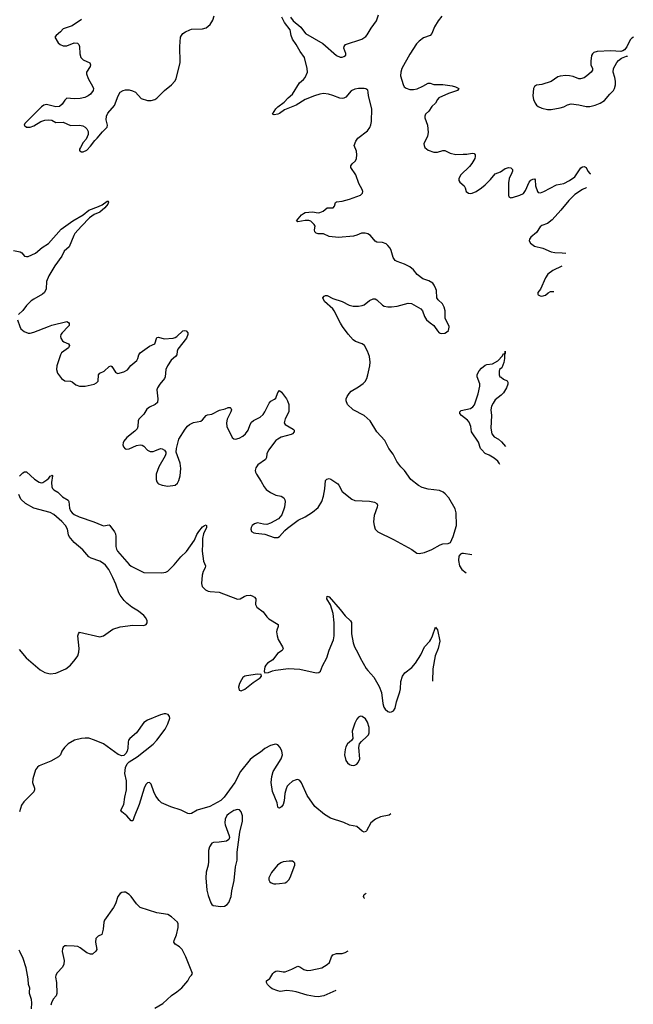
# Model space of a CAD drawing. Header units: inches. Extents: x 1305449 to 1407403, y 744709 to 841554.
# Tile 82 of 114: x 1394636 to 1401326, y 782614 to 793341. Entities that reach past the tile are written whole.
import ezdxf

# ---------------------------------------------------------------- set-up
doc = ezdxf.new("R2010")
doc.units = ezdxf.units.IN
doc.header["$MEASUREMENT"] = 0
for name, color, linetype in [('B3798', 7, 'Continuous'), ('B3799', 7, 'Continuous'), ('B4709', 7, 'Continuous')]:
    doc.layers.add(name, color=color, linetype=linetype)

msp = doc.modelspace()

# ---------------------------------------------------------------- linework, layer by layer
at = {"layer": 'B3798', "color": 6}
for points, elevation in [([(1394639, 790000), (1394650, 789972), (1394684, 789944), (1394730, 789925), (1394750, 789925), (1394790, 789938), (1394951, 790000)], 1000), ([(1395165, 790000), (1395099, 789930), (1395085, 789910), (1395081, 789890), (1395084, 789870), (1395102, 789842), (1395116, 789830), (1395167, 789810), (1395181, 789790), (1395170, 789766), (1395093, 789710), (1395082, 789690), (1395043, 789570), (1395039, 789530), (1395049, 789490), (1395091, 789430), (1395130, 789405), (1395190, 789404), (1395210, 789397), (1395250, 789364), (1395290, 789350), (1395350, 789350), (1395450, 789371), (1395475, 789385), (1395490, 789404), (1395496, 789470), (1395509, 789491), (1395558, 789510), (1395610, 789564), (1395630, 789571), (1395642, 789562), (1395682, 789502), (1395690, 789493), (1395708, 789488), (1395770, 789504), (1395810, 789526), (1395847, 789573), (1395913, 789627), (1395925, 789650), (1395934, 789690), (1395949, 789711), (1396050, 789783), (1396109, 789811), (1396130, 789880), (1396150, 789881), (1396210, 789864), (1396308, 789872), (1396330, 789878), (1396351, 789889), (1396416, 789950), (1396430, 789954), (1396450, 789951), (1396469, 789930), (1396470, 789910), (1396456, 789870), (1396362, 789750), (1396352, 789730), (1396350, 789690), (1396334, 789670), (1396286, 789630), (1396247, 789570), (1396228, 789528), (1396222, 789450), (1396216, 789430), (1396163, 789370), (1396140, 789330), (1396133, 789307), (1396141, 789210), (1396137, 789170), (1396112, 789150), (1396050, 789121), (1396023, 789097), (1395990, 789044), (1395935, 788990), (1395928, 788970), (1395925, 788910), (1395916, 788884), (1395890, 788857), (1395803, 788790), (1395771, 788750), (1395763, 788730), (1395760, 788710), (1395767, 788687), (1395787, 788667), (1395802, 788662), (1395830, 788666), (1395910, 788701), (1395950, 788710), (1395970, 788706), (1395990, 788695), (1396030, 788652), (1396058, 788638), (1396090, 788637), (1396110, 788642), (1396170, 788668), (1396190, 788666), (1396215, 788650), (1396229, 788629), (1396230, 788610), (1396224, 788590), (1396154, 788470), (1396124, 788390), (1396124, 788330), (1396130, 788305), (1396141, 788290), (1396150, 788283), (1396189, 788269), (1396250, 788260), (1396330, 788270), (1396356, 788290), (1396370, 788320), (1396384, 788370), (1396393, 788450), (1396384, 788510), (1396341, 788630), (1396345, 788670), (1396373, 788770), (1396440, 788880), (1396466, 788914), (1396488, 788932), (1396530, 788951), (1396610, 788967), (1396630, 788981), (1396670, 789030), (1396683, 789037), (1396730, 789043), (1396813, 789087), (1396878, 789102), (1396910, 789115), (1396930, 789116), (1396937, 789110), (1396944, 789090), (1396939, 789070), (1396897, 788990), (1396890, 788950), (1396894, 788910), (1396951, 788790), (1396970, 788774), (1396990, 788769), (1397030, 788780), (1397070, 788803), (1397099, 788830), (1397126, 788870), (1397148, 788932), (1397164, 788956), (1397187, 788973), (1397258, 789010), (1397290, 789039), (1397310, 789069), (1397357, 789163), (1397375, 789185), (1397414, 789206), (1397430, 789219), (1397450, 789279), (1397470, 789302), (1397490, 789284), (1397544, 789210), (1397556, 789190), (1397569, 789150), (1397569, 789070), (1397530, 788991), (1397518, 788950), (1397532, 788930), (1397619, 788879), (1397629, 788870), (1397630, 788850), (1397612, 788830), (1397597, 788823), (1397488, 788792), (1397450, 788772), (1397430, 788756), (1397347, 788650), (1397329, 788610), (1397327, 788570), (1397315, 788550), (1397232, 788490), (1397210, 788459), (1397202, 788430), (1397206, 788410), (1397217, 788390), (1397269, 788309), (1397300, 788250), (1397323, 788223), (1397370, 788188), (1397430, 788162), (1397488, 788148), (1397516, 788130), (1397526, 788110), (1397530, 788090), (1397524, 788030), (1397493, 787947), (1397477, 787923), (1397456, 787904), (1397370, 787855), (1397330, 787842), (1397295, 787845), (1397230, 787859), (1397195, 787850), (1397171, 787830), (1397159, 787810), (1397155, 787790), (1397165, 787765), (1397190, 787750), (1397210, 787746), (1397310, 787735), (1397410, 787700), (1397450, 787700), (1397470, 787710), (1397526, 787774), (1397557, 787803), (1397672, 787888), (1397750, 787926), (1397830, 787974), (1397890, 788028), (1397929, 788090), (1397948, 788148), (1397963, 788230), (1397970, 788321), (1397984, 788336), (1398010, 788341), (1398030, 788336), (1398105, 788285), (1398116, 788270), (1398150, 788202), (1398256, 788116), (1398290, 788104), (1398450, 788096), (1398503, 788083), (1398530, 788070), (1398536, 788050), (1398534, 788030), (1398502, 787938), (1398493, 787870), (1398499, 787830), (1398512, 787792), (1398540, 787760), (1398710, 787679), (1398910, 787570), (1398966, 787530), (1398990, 787525), (1399050, 787537), (1399130, 787567), (1399220, 787620), (1399250, 787629), (1399306, 787634), (1399334, 787646), (1399363, 787710), (1399399, 787830), (1399393, 787970), (1399382, 788010), (1399314, 788130), (1399276, 788176), (1399254, 788194), (1399212, 788212), (1399090, 788227), (1399025, 788245), (1398985, 788265), (1398901, 788330), (1398832, 788430), (1398791, 788470), (1398746, 788526), (1398707, 788607), (1398661, 788670), (1398616, 788756), (1398528, 788850), (1398456, 788970), (1398390, 789028), (1398271, 789090), (1398210, 789150), (1398195, 789190), (1398196, 789210), (1398205, 789235), (1398227, 789270), (1398250, 789294), (1398330, 789342), (1398381, 789379), (1398401, 789399), (1398419, 789430), (1398433, 789470), (1398454, 789570), (1398456, 789610), (1398449, 789670), (1398429, 789729), (1398394, 789790), (1398370, 789811), (1398296, 789836), (1398270, 789852), (1398216, 789916), (1398157, 790000)], 1000), ([(1399158, 790000), (1399192, 789950), (1399210, 789930), (1399230, 789921), (1399270, 789924), (1399290, 789935), (1399310, 789954), (1399320, 789990), (1399318, 790000)], 1000), ([(1399871, 788493), (1399862, 788510), (1399847, 788530), (1399810, 788563), (1399756, 788596), (1399710, 788616), (1399670, 788657), (1399661, 788670), (1399639, 788739), (1399561, 788850), (1399554, 788910), (1399536, 788956), (1399517, 788977), (1399451, 789030), (1399435, 789050), (1399435, 789070), (1399450, 789082), (1399550, 789104), (1399578, 789122), (1399594, 789146), (1399634, 789266), (1399652, 789350), (1399652, 789372), (1399623, 789450), (1399623, 789470), (1399630, 789490), (1399645, 789515), (1399670, 789544), (1399710, 789577), (1399730, 789586), (1399790, 789593), (1399850, 789626), (1399900, 789680), (1399910, 789705), (1399918, 789702), (1399929, 789711), (1399930, 789731), (1399930, 789706), (1399922, 789698), (1399923, 789650), (1399915, 789605), (1399892, 789548), (1399867, 789530), (1399862, 789510), (1399862, 789470), (1399871, 789451), (1399886, 789446), (1399910, 789425), (1399950, 789405), (1399957, 789390), (1399958, 789370), (1399945, 789330), (1399910, 789274), (1399886, 789250), (1399821, 789199), (1399797, 789163), (1399780, 789130), (1399773, 789090), (1399779, 789030), (1399773, 788890), (1399785, 788830), (1399810, 788797), (1399856, 788770), (1399890, 788743), (1399933, 788690)], 900), ([(1394633, 788367), (1394670, 788404), (1394690, 788416), (1394710, 788416), (1394796, 788336), (1394850, 788301), (1394870, 788295), (1394890, 788298), (1394934, 788326), (1394955, 788345), (1394970, 788367), (1394985, 788375), (1394990, 788383), (1394994, 788370), (1394983, 788297), (1394987, 788250), (1394993, 788233), (1395010, 788217), (1395053, 788193), (1395103, 788143), (1395165, 788105), (1395172, 788092), (1395180, 788020), (1395192, 787990), (1395208, 787968), (1395230, 787949), (1395283, 787923), (1395445, 787870), (1395530, 787833), (1395550, 787827), (1395610, 787836), (1395619, 787830), (1395670, 787763), (1395681, 787741), (1395686, 787710), (1395683, 787603), (1395691, 787571), (1395704, 787550), (1395830, 787404), (1395850, 787389), (1395990, 787317), (1396186, 787314), (1396230, 787322), (1396250, 787332), (1396319, 787401), (1396392, 787490), (1396453, 787547), (1396543, 787670), (1396569, 787731), (1396590, 787765), (1396630, 787814), (1396650, 787829), (1396670, 787836), (1396674, 787830), (1396673, 787810), (1396639, 787741), (1396630, 787690), (1396631, 787630), (1396624, 787550), (1396641, 787441), (1396662, 787390), (1396658, 787370), (1396635, 787330), (1396624, 787290), (1396617, 787197), (1396626, 787166), (1396662, 787130), (1396690, 787116), (1396711, 787111), (1396810, 787105), (1397010, 787026), (1397041, 787030), (1397083, 787057), (1397110, 787067), (1397150, 787071), (1397170, 787065), (1397195, 787050), (1397209, 787030), (1397208, 786970), (1397222, 786942), (1397290, 786890), (1397330, 786836), (1397353, 786813), (1397455, 786750), (1397455, 786730), (1397439, 786690), (1397437, 786670), (1397443, 786630), (1397455, 786590), (1397502, 786510), (1397508, 786490), (1397499, 786470), (1397446, 786434), (1397395, 786365), (1397337, 786330), (1397318, 786310), (1397308, 786290), (1397304, 786264), (1397302, 786242), (1397307, 786226), (1397349, 786229), (1397393, 786247), (1397426, 786254), (1397568, 786272), (1397690, 786265), (1397870, 786226), (1397897, 786230), (1397915, 786245), (1397938, 786302), (1397986, 786390), (1398009, 786471), (1398057, 786583), (1398065, 786630), (1398065, 786770), (1398055, 786870), (1398025, 786965), (1397986, 787030), (1397990, 787061), (1398010, 787052), (1398130, 786916), (1398186, 786846), (1398242, 786790), (1398253, 786773), (1398254, 786650), (1398272, 786552), (1398286, 786510), (1398324, 786444), (1398347, 786387), (1398414, 786274), (1398431, 786251), (1398498, 786178), (1398556, 786076), (1398582, 786010), (1398595, 785890), (1398605, 785850), (1398620, 785830), (1398650, 785805), (1398670, 785798), (1398690, 785799), (1398710, 785810), (1398730, 785841), (1398745, 785910), (1398782, 786018), (1398789, 786051), (1398792, 786130), (1398810, 786190), (1398835, 786225), (1398910, 786283), (1398950, 786329), (1399010, 786422), (1399050, 786508), (1399106, 786570), (1399119, 786590), (1399138, 786630), (1399170, 786721), (1399190, 786692), (1399216, 786570), (1399200, 786490), (1399164, 786410), (1399140, 786270), (1399136, 786136)], 900), ([(1394630, 786478), (1394708, 786388), (1394859, 786259), (1394910, 786228), (1394970, 786216), (1395030, 786223), (1395138, 786270), (1395189, 786310), (1395242, 786370), (1395269, 786410), (1395280, 786450), (1395283, 786490), (1395271, 786629), (1395276, 786650), (1395290, 786669), (1395510, 786617), (1395550, 786630), (1395650, 786702), (1395730, 786727), (1395870, 786745), (1395990, 786740), (1396016, 786750), (1396026, 786770), (1396025, 786790), (1396010, 786824), (1395990, 786849), (1395930, 786898), (1395860, 786940), (1395804, 786984), (1395774, 787014), (1395732, 787070), (1395717, 787097), (1395683, 787190), (1395650, 787264), (1395607, 787350), (1395570, 787398), (1395550, 787417), (1395510, 787442), (1395415, 787475), (1395390, 787490), (1395326, 787566), (1395230, 787644), (1395177, 787710), (1395169, 787730), (1395157, 787790), (1395135, 787830), (1395094, 787874), (1395010, 787950), (1394970, 787971), (1394790, 788018), (1394699, 788070), (1394650, 788118), (1394628, 788168)], 900), ([(1399474, 787526), (1399455, 787525), (1399441, 787519), (1399424, 787496), (1399420, 787450), (1399432, 787390), (1399457, 787350), (1399503, 787313)], 1000), ([(1399564, 787509), (1399474, 787526)], 1000), ([(1398684, 784688), (1398664, 784676), (1398570, 784656), (1398516, 784630), (1398464, 784590), (1398418, 784502), (1398410, 784496), (1398390, 784491), (1398370, 784499), (1398310, 784552), (1398230, 784565), (1398170, 784596), (1398023, 784643), (1397961, 784681), (1397855, 784770), (1397769, 784889), (1397710, 785027), (1397690, 785053), (1397670, 785062), (1397650, 785061), (1397610, 785044), (1397570, 785010), (1397554, 784990), (1397540, 784960), (1397528, 784910), (1397520, 784830), (1397510, 784792), (1397490, 784766), (1397470, 784750), (1397455, 784755), (1397450, 784765), (1397444, 784810), (1397393, 784933), (1397377, 785030), (1397385, 785095), (1397400, 785150), (1397488, 785290), (1397500, 785330), (1397495, 785370), (1397476, 785410), (1397450, 785439), (1397430, 785447), (1397410, 785446), (1397370, 785433), (1397310, 785402), (1397260, 785360), (1397190, 785314), (1397150, 785280), (1397045, 785150), (1396982, 785030), (1396865, 784870), (1396830, 784834), (1396710, 784769), (1396570, 784730), (1396508, 784692), (1396490, 784689), (1396470, 784694), (1396398, 784730), (1396284, 784764), (1396184, 784810), (1396155, 784835), (1396122, 784882), (1396099, 784930), (1396070, 785014), (1396050, 785032), (1396030, 785028), (1396010, 785008), (1395992, 784970), (1395938, 784790), (1395883, 784657), (1395870, 784614), (1395850, 784611), (1395806, 784666), (1395748, 784710), (1395740, 784730), (1395770, 784790), (1395781, 784870), (1395800, 784950), (1395802, 785050), (1395782, 785130), (1395788, 785192), (1395808, 785232), (1395830, 785257), (1395916, 785310), (1396093, 785447), (1396133, 785490), (1396221, 785610), (1396252, 785670), (1396272, 785732), (1396270, 785750), (1396254, 785770), (1396230, 785778), (1396210, 785778), (1396170, 785767), (1396030, 785710), (1395990, 785685), (1395908, 785572), (1395838, 785510), (1395824, 785490), (1395818, 785470), (1395816, 785404), (1395809, 785371), (1395795, 785345), (1395770, 785324), (1395750, 785322), (1395710, 785337), (1395550, 785450), (1395453, 785493), (1395390, 785512), (1395350, 785515), (1395311, 785511), (1395235, 785490), (1395165, 785450), (1395123, 785410), (1395097, 785370), (1395080, 785330), (1395059, 785310), (1394977, 785263), (1394850, 785211), (1394830, 785197), (1394810, 785168), (1394778, 785070), (1394777, 785030), (1394799, 784970), (1394799, 784950), (1394790, 784929), (1394681, 784819), (1394656, 784784), (1394635, 784710)], 900), ([(1396110, 782573), (1396196, 782624), (1396290, 782710), (1396351, 782749), (1396405, 782795), (1396469, 782870), (1396490, 782913), (1396510, 782930), (1396522, 782950), (1396448, 783130), (1396409, 783210), (1396380, 783240), (1396330, 783270), (1396317, 783290), (1396319, 783310), (1396345, 783370), (1396364, 783450), (1396365, 783490), (1396355, 783510), (1396290, 783567), (1396250, 783592), (1396130, 783610), (1395950, 783670), (1395909, 783709), (1395850, 783790), (1395830, 783810), (1395790, 783836), (1395770, 783837), (1395750, 783833), (1395730, 783821), (1395706, 783790), (1395679, 783710), (1395660, 783670), (1395562, 783530), (1395555, 783510), (1395547, 783433), (1395530, 783375), (1395490, 783358), (1395468, 783332), (1395462, 783290), (1395478, 783210), (1395467, 783193), (1395430, 783161), (1395410, 783159), (1395370, 783175), (1395297, 783230), (1395270, 783243), (1395230, 783249), (1395148, 783252), (1395129, 783251), (1395110, 783238), (1395102, 783218), (1395100, 783190), (1395121, 783090), (1395118, 783050), (1395102, 783018), (1395045, 782955), (1395029, 782930), (1395025, 782910), (1395037, 782850), (1395040, 782730), (1395033, 782707), (1395002, 782670), (1394983, 782630), (1394977, 782603)], 1000), ([(1398396, 783766), (1398393, 783770), (1398386, 783790), (1398391, 783809), (1398415, 783826)], 900), ([(1394766, 782566), (1394770, 782630), (1394766, 782666), (1394745, 782730), (1394742, 782750), (1394747, 782790), (1394734, 782830), (1394730, 782890), (1394707, 783010), (1394674, 783114), (1394643, 783183), (1394630, 783202)], 1000), ([(1398083, 782765), (1397952, 782708), (1397890, 782696), (1397850, 782698), (1397770, 782713), (1397650, 782750), (1397610, 782757), (1397550, 782763), (1397475, 782755), (1397450, 782761), (1397390, 782783), (1397370, 782797), (1397339, 782830), (1397328, 782850), (1397328, 782870), (1397365, 782895), (1397397, 782950), (1397410, 782964), (1397430, 782975), (1397450, 782979), (1397510, 782968), (1397530, 782968), (1397604, 782996), (1397670, 783029), (1397690, 783023), (1397733, 782993), (1397770, 782983), (1397810, 782985), (1397930, 783013), (1397990, 783047), (1398015, 783070), (1398035, 783130), (1398050, 783152), (1398090, 783169), (1398150, 783169), (1398183, 783177), (1398218, 783196)], 900)]:
    msp.add_lwpolyline(points, dxfattribs=dict(at, elevation=elevation))
for points, elevation in [([(1397229, 786209), (1397109, 786191), (1397090, 786187), (1397070, 786173), (1397053, 786150), (1397033, 786110), (1397023, 786070), (1397030, 786035), (1397050, 786029), (1397090, 786046), (1397180, 786120), (1397258, 786170), (1397274, 786190), (1397268, 786208)], 900), ([(1398350, 785752), (1398330, 785743), (1398310, 785720), (1398290, 785676), (1398262, 785590), (1398267, 785510), (1398253, 785487), (1398210, 785450), (1398190, 785418), (1398183, 785390), (1398179, 785330), (1398190, 785270), (1398210, 785244), (1398230, 785228), (1398250, 785219), (1398270, 785216), (1398290, 785220), (1398310, 785230), (1398327, 785250), (1398343, 785290), (1398332, 785410), (1398341, 785450), (1398363, 785477), (1398422, 785530), (1398438, 785550), (1398447, 785573), (1398446, 785630), (1398428, 785688), (1398405, 785725), (1398370, 785750)], 900), ([(1397010, 784738), (1396970, 784727), (1396915, 784690), (1396896, 784670), (1396878, 784630), (1396871, 784591), (1396875, 784570), (1396919, 784450), (1396922, 784430), (1396916, 784410), (1396890, 784390), (1396810, 784379), (1396750, 784378), (1396730, 784371), (1396705, 784330), (1396694, 784290), (1396696, 784170), (1396690, 784130), (1396670, 784054), (1396665, 783990), (1396678, 783858), (1396690, 783799), (1396719, 783719), (1396730, 783700), (1396744, 783690), (1396830, 783680), (1396870, 783683), (1396899, 783701), (1396917, 783723), (1396943, 783790), (1396948, 783850), (1396976, 783964), (1396990, 784112), (1397006, 784186), (1397006, 784270), (1397035, 784490), (1397065, 784610), (1397066, 784666), (1397051, 784710), (1397032, 784732)], 1000), ([(1397573, 784173), (1397510, 784165), (1397484, 784156), (1397448, 784130), (1397382, 784050), (1397353, 783990), (1397352, 783970), (1397362, 783950), (1397378, 783938), (1397408, 783928), (1397430, 783925), (1397470, 783929), (1397530, 783939), (1397550, 783948), (1397570, 783970), (1397584, 783996), (1397636, 784130), (1397636, 784150), (1397624, 784164), (1397610, 784172)], 1000)]:
    msp.add_lwpolyline(points, close=True, dxfattribs=dict(at, elevation=elevation))
at = {"layer": 'B3799', "color": 6}
for points, elevation in [([(1395310, 793343), (1395210, 793274), (1395110, 793242), (1395080, 793210), (1395033, 793170), (1395019, 793150), (1395055, 793090), (1395076, 793070), (1395110, 793056), (1395150, 793055), (1395230, 793087), (1395265, 793085), (1395281, 793070), (1395288, 793048), (1395291, 792970), (1395304, 792930), (1395330, 792904), (1395400, 792870), (1395410, 792850), (1395404, 792830), (1395366, 792770), (1395365, 792750), (1395381, 792701), (1395435, 792610), (1395440, 792590), (1395436, 792570), (1395409, 792530), (1395382, 792510), (1395347, 792493), (1395297, 792483), (1395230, 792478), (1395150, 792484), (1395130, 792464), (1395101, 792419), (1395070, 792396), (1395030, 792391), (1394930, 792418), (1394898, 792410), (1394873, 792390), (1394691, 792210), (1394684, 792190), (1394710, 792170), (1394750, 792169), (1394790, 792184), (1394868, 792232), (1394910, 792245), (1394950, 792250), (1394985, 792245), (1395030, 792221), (1395110, 792223), (1395190, 792188), (1395290, 792192), (1395324, 792184), (1395350, 792170), (1395370, 792150), (1395381, 792121), (1395382, 792090), (1395362, 792038), (1395330, 792003), (1395298, 791950), (1395289, 791930), (1395290, 791914), (1395291, 791911), (1395310, 791902), (1395330, 791902), (1395370, 791921), (1395410, 791962), (1395454, 792026), (1395482, 792050), (1395540, 792120), (1395590, 792170), (1395594, 792190), (1395580, 792250), (1395582, 792290), (1395599, 792321), (1395670, 792406), (1395711, 792510), (1395733, 792550), (1395764, 792570), (1395790, 792576), (1395830, 792575), (1395867, 792567), (1395899, 792550), (1395962, 792482), (1396030, 792460), (1396070, 792459), (1396110, 792472), (1396130, 792484), (1396215, 792570), (1396293, 792630), (1396329, 792671), (1396342, 792698), (1396384, 792876), (1396383, 793050), (1396391, 793149), (1396399, 793170), (1396416, 793190), (1396443, 793210), (1396490, 793232), (1396510, 793237), (1396630, 793241), (1396668, 793252), (1396712, 793288), (1396743, 793337), (1396757, 793383)], 1100), ([(1399318, 790000), (1399315, 790010), (1399284, 790064), (1399275, 790090), (1399273, 790170), (1399265, 790210), (1399246, 790246), (1399198, 790290), (1399184, 790310), (1399179, 790390), (1399174, 790410), (1399155, 790450), (1399139, 790470), (1399097, 790497), (1399030, 790518), (1398970, 790564), (1398930, 790615), (1398890, 790647), (1398830, 790677), (1398750, 790705), (1398730, 790718), (1398707, 790750), (1398687, 790827), (1398675, 790850), (1398650, 790881), (1398630, 790898), (1398592, 790912), (1398530, 790916), (1398510, 790928), (1398461, 790990), (1398430, 791009), (1398404, 791016), (1398364, 791016), (1398310, 790992), (1398276, 790984), (1398111, 790969), (1398010, 790980), (1397950, 791009), (1397890, 791006), (1397870, 791014), (1397854, 791030), (1397851, 791050), (1397857, 791090), (1397847, 791110), (1397810, 791144), (1397790, 791153), (1397750, 791154), (1397670, 791137), (1397654, 791150), (1397710, 791214), (1397730, 791231), (1397750, 791241), (1397830, 791249), (1397890, 791237), (1397910, 791240), (1397945, 791255), (1397990, 791292), (1398053, 791290), (1398069, 791310), (1398080, 791350), (1398090, 791358), (1398150, 791362), (1398230, 791384), (1398350, 791430), (1398373, 791450), (1398376, 791470), (1398370, 791490), (1398335, 791555), (1398302, 791650), (1398248, 791730), (1398245, 791750), (1398259, 791770), (1398297, 791803), (1398307, 791830), (1398310, 791870), (1398308, 791910), (1398283, 791970), (1398301, 792019), (1398321, 792050), (1398429, 792131), (1398455, 792165), (1398466, 792194), (1398472, 792230), (1398477, 792370), (1398439, 792510), (1398437, 792550), (1398430, 792573), (1398410, 792587), (1398391, 792591), (1398330, 792592), (1398290, 792585), (1398250, 792564), (1398190, 792498), (1398170, 792486), (1398150, 792482), (1398125, 792485), (1398050, 792516), (1398003, 792530), (1397950, 792535), (1397909, 792530), (1397850, 792512), (1397750, 792473), (1397650, 792410), (1397523, 792357), (1397470, 792318), (1397452, 792310), (1397410, 792303), (1397392, 792310), (1397427, 792370), (1397449, 792391), (1397518, 792442), (1397562, 792490), (1397609, 792531), (1397688, 792652), (1397730, 792688), (1397747, 792710), (1397774, 792770), (1397772, 792810), (1397742, 792930), (1397695, 792995), (1397652, 793072), (1397611, 793130), (1397594, 793170), (1397586, 793230), (1397522, 793310), (1397493, 793370)], 1000), ([(1397587, 793367), (1397617, 793330), (1397700, 793260), (1397752, 793190), (1397940, 793080), (1398089, 792950), (1398130, 792934), (1398150, 792933), (1398170, 792939), (1398188, 792950), (1398190, 792956), (1398193, 792973), (1398171, 793030), (1398173, 793050), (1398187, 793070), (1398366, 793130), (1398410, 793156), (1398426, 793174), (1398467, 793250), (1398527, 793330), (1398547, 793393)], 1000), ([(1399240, 793380), (1399200, 793330), (1399158, 793262), (1399130, 793190), (1399110, 793169), (1399038, 793142), (1398990, 793108), (1398963, 793077), (1398890, 792964), (1398804, 792810), (1398791, 792770), (1398789, 792730), (1398815, 792635), (1398828, 792610), (1398850, 792593), (1398890, 792581), (1398930, 792581), (1398970, 792589), (1399030, 792615), (1399090, 792648), (1399110, 792651), (1399150, 792635), (1399250, 792636), (1399350, 792620), (1399389, 792610), (1399422, 792590), (1399409, 792570), (1399310, 792538), (1399207, 792490), (1399190, 792470), (1399169, 792431), (1399130, 792394), (1399097, 792343), (1399062, 792310), (1399053, 792290), (1399053, 792270), (1399081, 792190), (1399089, 792110), (1399083, 792070), (1399043, 791990), (1399045, 791970), (1399054, 791950), (1399090, 791918), (1399150, 791899), (1399190, 791898), (1399250, 791916), (1399270, 791917), (1399330, 791885), (1399390, 791872), (1399470, 791877), (1399510, 791875), (1399570, 791887), (1399590, 791883), (1399600, 791870), (1399602, 791850), (1399597, 791830), (1399567, 791773), (1399540, 791740), (1399446, 791650), (1399425, 791610), (1399424, 791590), (1399434, 791570), (1399480, 791530), (1399493, 791510), (1399505, 791470), (1399530, 791450), (1399550, 791448), (1399570, 791452), (1399612, 791470), (1399672, 791510), (1399710, 791543), (1399770, 791601), (1399820, 791660), (1399877, 791683), (1399930, 791718), (1399970, 791729), (1399990, 791725), (1400000, 791716)], 1000), ([(1400000, 791674), (1399971, 791610), (1399965, 791565), (1399964, 791430), (1399970, 791410), (1399990, 791401), (1400000, 791402)], 1000), ([(1394570, 790825), (1394643, 790810), (1394659, 790799), (1394690, 790766), (1394710, 790760), (1394730, 790762), (1394810, 790798), (1394881, 790859), (1394950, 790904), (1395090, 791058), (1395214, 791150), (1395327, 791213), (1395390, 791265), (1395495, 791305), (1395535, 791325), (1395590, 791365), (1395598, 791362), (1395605, 791365), (1395602, 791358), (1395606, 791350), (1395597, 791330), (1395566, 791290), (1395510, 791245), (1395450, 791219), (1395398, 791182), (1395309, 791091), (1395239, 791010), (1395226, 790990), (1395174, 790866), (1395121, 790819), (1395094, 790766), (1395020, 790660), (1394953, 790550), (1394930, 790490), (1394924, 790410), (1394906, 790370), (1394886, 790350), (1394790, 790297), (1394763, 790277), (1394712, 790228), (1394670, 790174), (1394625, 790130)], 1000), ([(1398157, 790000), (1398133, 790033), (1398065, 790170), (1398049, 790190), (1397961, 790270), (1397940, 790310), (1397954, 790330), (1397970, 790336), (1397990, 790336), (1398050, 790304), (1398152, 790272), (1398227, 790230), (1398270, 790221), (1398330, 790219), (1398370, 790226), (1398390, 790236), (1398450, 790281), (1398490, 790299), (1398510, 790299), (1398530, 790290), (1398592, 790230), (1398610, 790221), (1398650, 790214), (1398690, 790213), (1398750, 790220), (1398870, 790252), (1398907, 790247), (1399011, 790191), (1399028, 790168), (1399048, 790108), (1399072, 790072), (1399110, 790037), (1399151, 790010), (1399158, 790000)], 1000), ([(1394613, 790070), (1394639, 790000)], 1000), ([(1394951, 790000), (1394986, 790014), (1395150, 790052), (1395170, 790042), (1395175, 790030), (1395174, 790010), (1395165, 790000)], 1000)]:
    msp.add_lwpolyline(points, dxfattribs=dict(at, elevation=elevation))
at = {"layer": 'B4709', "color": 6}
for points, elevation in [([(1401326, 793151), (1401310, 793141), (1401290, 793120), (1401255, 793045), (1401230, 793014), (1401210, 793001), (1401190, 792996), (1401081, 793001), (1400930, 792995), (1400895, 792985), (1400880, 792970), (1400870, 792950), (1400862, 792890), (1400864, 792850), (1400882, 792810), (1400879, 792790), (1400865, 792770), (1400820, 792730), (1400790, 792708), (1400750, 792696), (1400730, 792698), (1400670, 792722), (1400630, 792730), (1400590, 792732), (1400530, 792726), (1400503, 792717), (1400430, 792666), (1400330, 792633), (1400270, 792626), (1400250, 792612), (1400238, 792590), (1400230, 792510), (1400238, 792470), (1400255, 792430), (1400270, 792410), (1400290, 792394), (1400330, 792376), (1400390, 792361), (1400430, 792362), (1400530, 792381), (1400570, 792393), (1400610, 792414), (1400650, 792423), (1400730, 792413), (1400810, 792395), (1400850, 792396), (1400910, 792409), (1400965, 792430), (1401010, 792460), (1401069, 792530), (1401110, 792570), (1401122, 792590), (1401132, 792630), (1401133, 792670), (1401126, 792710), (1401107, 792770), (1401111, 792809), (1401145, 792875), (1401163, 792896), (1401198, 792922), (1401250, 792942), (1401261, 792943)], 1100), ([(1400000, 791402), (1400010, 791402), (1400090, 791429), (1400130, 791449), (1400150, 791480), (1400189, 791570), (1400210, 791592), (1400230, 791604), (1400250, 791608), (1400256, 791596), (1400261, 791530), (1400280, 791470), (1400290, 791458), (1400315, 791455), (1400350, 791468), (1400490, 791542), (1400570, 791556), (1400630, 791587), (1400690, 791630), (1400755, 791725), (1400770, 791736), (1400790, 791742), (1400810, 791729), (1400830, 791690), (1400850, 791664), (1400860, 791660)], 1000), ([(1400000, 791716), (1400009, 791709), (1400007, 791690), (1400000, 791674)], 1000), ([(1400814, 791510), (1400812, 791510), (1400770, 791490), (1400690, 791436), (1400621, 791370), (1400536, 791264), (1400440, 791160), (1400390, 791119), (1400330, 791098), (1400310, 791084), (1400270, 791023), (1400209, 790970), (1400195, 790950), (1400191, 790930), (1400206, 790906), (1400250, 790875), (1400339, 790850), (1400431, 790811), (1400470, 790803), (1400550, 790801), (1400591, 790796)], 1000), ([(1400547, 790655), (1400449, 790610), (1400395, 790570), (1400367, 790530), (1400315, 790405), (1400285, 790370), (1400285, 790350), (1400290, 790344), (1400310, 790331), (1400330, 790328), (1400370, 790341), (1400396, 790364), (1400422, 790378), (1400461, 790381)], 1000)]:
    msp.add_lwpolyline(points, dxfattribs=dict(at, elevation=elevation))

doc.saveas('drawing.dxf')
